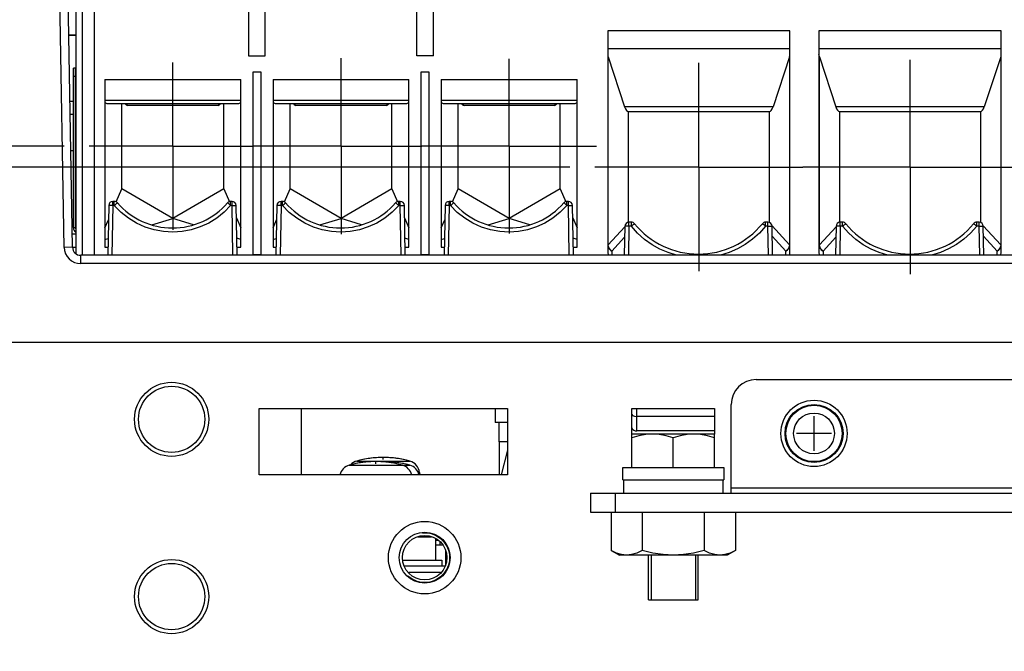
# Model space of a CAD drawing. Extents: x 28 to 410, y 32 to 287.
# Tile 33 of 78: x 273 to 313, y 67 to 92. Entities that reach past the tile are written whole.
import ezdxf

# ---------------------------------------------------------------- set-up
doc = ezdxf.new("R2010")
doc.units = 0
doc.header["$LTSCALE"] = 23.1
doc.linetypes.add('CENTER', pattern=[0.6, 0.375, -0.075, 0.075, -0.075])
doc.linetypes.add('HIDDEN', pattern=[0.2, 0.1, -0.1])
doc.layers.get('0').update_dxf_attribs({"linetype": 'CONTINUOUS'})
for name, color, linetype in [('ALL_AXIS', 7, 'CONTINUOUS'), ('ALL_CHAMFER_FEAT', 7, 'CONTINUOUS'), ('ALL_CURVE', 7, 'CONTINUOUS'), ('ALL_DIM', 7, 'CONTINUOUS'), ('ALL_FEATURES', 7, 'CONTINUOUS'), ('DEFAULT_2', 8, 'HIDDEN')]:
    doc.layers.add(name, color=color, linetype=linetype)
doc.dimstyles.get("Standard").update_dxf_attribs({"dimtxt": 2.5, "dimasz": 2.5, "dimexe": 1.25, "dimexo": 0.625, "dimtad": 1, "dimcen": 2.5, "dimazin": 3, "dimtfac": 1, "dimtmove": 0, "dimatfit": 3})

# ---------------------------------------------------------------- blocks, each defined once
blk = doc.blocks.new('_OPEN')
at = {"color": 0, "linetype": 'BYBLOCK'}
for p, q in [((0, 0), (-1, 0.25)), ((-1, -0.25), (0, 0)), ((-1, 0), (0, 0))]:
    blk.add_line(p, q, dxfattribs=at)
blk = doc.blocks.new('*D31')
at = {"layer": 'ALL_DIM', "color": 2, "linetype": 'CONTINUOUS'}
for p, q in [((274.967, 87.308), (243.327, 87.308)), ((244.327, 87.308), (244.327, 64.011)), ((244.327, 40.713), (244.327, 64.011)), ((271.469, 40.713), (243.327, 40.713))]:
    blk.add_line(p, q, dxfattribs=at)
at = {"layer": 'ALL_DIM', "color": 2, "linetype": 'CONTINUOUS', "xscale": 2, "yscale": 2, "zscale": 2}
for p, rotation in [((244.327, 87.308), 90), ((244.327, 40.713), 270)]:
    blk.add_blockref('_OPEN', p, dxfattribs=dict(at, rotation=rotation))
blk = doc.blocks.new('*D32')
at = {"layer": 'ALL_DIM', "color": 2, "linetype": 'CONTINUOUS'}
for p, q in [((295.314, 86.468), (256.271, 86.468)), ((257.271, 86.468), (257.271, 63.591)), ((257.271, 40.713), (257.271, 63.591)), ((271.469, 40.713), (256.271, 40.713))]:
    blk.add_line(p, q, dxfattribs=at)
at = {"layer": 'ALL_DIM', "color": 2, "linetype": 'CONTINUOUS', "xscale": 2, "yscale": 2, "zscale": 2}
for p, rotation in [((257.271, 86.468), 90), ((257.271, 40.713), 270)]:
    blk.add_blockref('_OPEN', p, dxfattribs=dict(at, rotation=rotation))
blk = doc.blocks.new('*D33')
at = {"layer": 'ALL_DIM', "color": 2, "linetype": 'CONTINUOUS'}
for p, q in [((324.104, 87.865), (387.247, 87.865)), ((386.247, 87.865), (386.247, 64.289)), ((386.247, 40.713), (386.247, 64.289)), ((274.469, 40.713), (387.247, 40.713))]:
    blk.add_line(p, q, dxfattribs=at)
at = {"layer": 'ALL_DIM', "color": 2, "linetype": 'CONTINUOUS', "xscale": 2, "yscale": 2, "zscale": 2}
for p, rotation in [((386.247, 87.865), 90), ((386.247, 40.713), 270)]:
    blk.add_blockref('_OPEN', p, dxfattribs=dict(at, rotation=rotation))

msp = doc.modelspace()

# ---------------------------------------------------------------- linework, layer by layer
at = {"color": 7, "linetype": 'CONTINUOUS'}
for p, q in [((275.147, 91.781), (275.435, 91.781)), ((296.967, 72.581), (296.967, 71.042)), ((298.218, 72.581), (298.218, 71.042)), ((300.719, 72.581), (300.719, 71.042)), ((301.97, 72.581), (301.97, 71.042)), ((296.967, 71.042), (297.302, 70.848)), ((301.97, 71.042), (301.635, 70.848)), ((301.97, 71.042), (301.756, 70.935)), ((301.635, 70.848), (297.302, 70.848)), ((298.469, 69.048), (300.469, 69.048))]:
    msp.add_line(p, q, dxfattribs=at)
for points in [[(297.592, 70.848), (297.388, 70.87), (297.181, 70.935), (296.967, 71.042)], [(298.218, 71.042), (298.003, 70.935), (297.796, 70.87), (297.592, 70.848)], [(299.469, 70.848), (299.06, 70.87), (298.646, 70.935), (298.218, 71.042)], [(300.719, 71.042), (300.291, 70.935), (299.877, 70.87), (299.469, 70.848)], [(301.345, 70.848), (301.141, 70.87), (300.934, 70.935), (300.719, 71.042)], [(301.756, 70.935), (301.549, 70.87), (301.345, 70.848)]]:
    msp.add_lwpolyline(points, dxfattribs=at)
at = {"layer": 'ALL_AXIS', "color": 7, "linetype": 'CONTINUOUS'}
for p, q in [((275.426, 94.115), (275.426, 91.781)), ((275.426, 91.781), (275.147, 91.781)), ((292.468, 75.415), (292.468, 76.181)), ((297.802, 74.381), (297.802, 75.715)), ((301.135, 75.715), (297.802, 75.715)), ((301.135, 74.381), (301.135, 75.715)), ((299.469, 74.381), (299.469, 75.566)), ((289.259, 74.169), (289.267, 74.081)), ((297.435, 74.381), (297.435, 73.881)), ((297.436, 74.381), (301.501, 74.381)), ((301.502, 74.381), (301.502, 73.881)), ((297.436, 73.881), (301.501, 73.881)), ((297.469, 73.881), (297.469, 73.348)), ((301.469, 73.881), (301.469, 73.348)), ((289.902, 71.504), (289.902, 70.648)), ((290.182, 71.248), (289.902, 71.248)), ((290.302, 71.004), (290.302, 70.415)), ((288.6, 70.648), (290.152, 70.648)), ((290.152, 70.648), (290.152, 70.415)), ((298.577, 70.848), (298.577, 69.048)), ((300.36, 70.848), (300.36, 69.048)), ((288.653, 70.415), (290.284, 70.415)), ((298.578, 69.048), (300.359, 69.048))]:
    msp.add_line(p, q, dxfattribs=at)
at = {"layer": 'ALL_AXIS', "color": 7, "linetype": 'CENTER'}
for p, q in [((286.102, 87.308), (286.102, 90.849)), ((292.869, 87.308), (292.869, 90.823)), ((309.002, 86.468), (309.002, 90.782)), ((279.335, 87.308), (279.335, 90.676)), ((300.502, 86.468), (300.502, 90.656)), ((279.335, 87.308), (275.967, 87.308)), ((279.335, 87.308), (279.335, 83.94)), ((279.335, 87.308), (282.561, 87.308)), ((286.102, 87.308), (282.561, 87.308)), ((286.102, 87.308), (286.102, 83.767)), ((286.102, 87.308), (289.354, 87.308)), ((292.869, 87.308), (289.354, 87.308)), ((292.869, 87.308), (292.869, 83.793)), ((292.869, 87.308), (296.383, 87.308)), ((300.502, 86.468), (296.314, 86.468)), ((300.502, 86.468), (300.502, 82.28)), ((300.502, 86.468), (304.688, 86.468)), ((309.002, 86.468), (304.688, 86.468)), ((309.002, 86.468), (309.002, 82.155)), ((309.002, 86.468), (313.315, 86.468))]:
    msp.add_line(p, q, dxfattribs=at)
at = {"layer": 'ALL_AXIS', "color": 9, "linetype": 'CONTINUOUS'}
for p, q in [((286.733, 74.636), (288.87, 74.636)), ((286.433, 74.469), (288.87, 74.469)), ((289.259, 74.169), (289.21, 74.169))]:
    msp.add_line(p, q, dxfattribs=at)
at = {"layer": 'ALL_AXIS', "color": 7, "linetype": 'CONTINUOUS'}
for points in [[(298.635, 75.715), (298.363, 75.698), (298.089, 75.648), (297.802, 75.566)], [(299.469, 75.566), (299.182, 75.648), (298.907, 75.698), (298.635, 75.715)], [(300.302, 75.715), (300.03, 75.698), (299.755, 75.648), (299.469, 75.566)], [(301.135, 75.566), (300.848, 75.648), (300.574, 75.698), (300.302, 75.715)]]:
    msp.add_lwpolyline(points, dxfattribs=at)
for centre, radius in [((279.285, 76.315), 1.492), ((279.285, 76.315), 1.333), ((305.135, 75.748), 1.333), ((305.135, 75.748), 1.167), ((289.469, 70.748), 1.458), ((279.285, 69.181), 1.492), ((279.285, 69.181), 1.333)]:
    msp.add_circle(centre, radius, dxfattribs=at)
at = {"layer": 'ALL_AXIS', "color": 9, "linetype": 'CONTINUOUS'}
for radius in [1.134, 0.821]:
    msp.add_circle((305.135, 75.748), radius, dxfattribs=at)
at = {"layer": 'ALL_AXIS', "color": 7, "linetype": 'CONTINUOUS'}
for centre, radius, start, end in [((287.502, 70.615), 4, 74.506, 105.494), ((286.876, 74.122), 0.533, 105.494, 136.5869), ((287.802, 70.781), 4, 74.506, 105.494), ((287.802, 70.615), 4, 74.506, 92.1552), ((288.728, 74.122), 0.533, 5, 74.506), ((286.576, 73.955), 0.533, 105.494, 166.0276), ((288.428, 73.955), 0.533, 13.9724, 74.506), ((288.728, 73.955), 0.533, 13.9724, 74.506)]:
    msp.add_arc(centre, radius, start, end, dxfattribs=at)
at = {"layer": 'ALL_CHAMFER_FEAT', "color": 7, "linetype": 'CONTINUOUS'}
for radius in [1.025, 0.892]:
    msp.add_circle((289.469, 70.748), radius, dxfattribs=at)
at = {"layer": 'ALL_CURVE', "color": 40, "linetype": 'CONTINUOUS'}
for p, q in [((305.135, 75.048), (305.135, 76.448)), ((305.835, 75.748), (304.435, 75.748)), ((287.502, 74.53), (287.502, 74.615)), ((287.802, 74.697), (287.802, 74.781)), ((287.802, 74.594), (287.802, 74.615))]:
    msp.add_line(p, q, dxfattribs=at)
for centre, end in [((287.502, 70.615), 101.7807), ((287.802, 70.781), 101.7807), ((287.802, 70.615), 93.0695)]:
    msp.add_arc(centre, 4, 78.2193, end, dxfattribs=at)
at = {"layer": 'ALL_FEATURES', "color": 9, "linetype": 'CONTINUOUS'}
for p, q in [((274.963, 83.236), (274.599, 104.081)), ((275.683, 92.849), (275.683, 82.915)), ((276.183, 82.915), (276.183, 92.915)), ((304.169, 91.946), (296.835, 91.946)), ((312.669, 91.946), (305.335, 91.946)), ((296.835, 91.239), (304.169, 91.239)), ((305.335, 91.239), (312.669, 91.239)), ((296.852, 83.335), (296.852, 90.907)), ((304.152, 90.907), (304.152, 83.335)), ((305.352, 83.335), (305.352, 90.907)), ((312.652, 90.907), (312.652, 83.335)), ((275.419, 90.115), (275.335, 90.115)), ((282.069, 89.15), (276.602, 89.15)), ((288.835, 89.15), (283.369, 89.15)), ((295.602, 89.15), (290.135, 89.15)), ((303.489, 88.893), (297.515, 88.893)), ((311.989, 88.893), (306.015, 88.893)), ((276.92, 84.918), (276.885, 82.915)), ((276.92, 84.918), (276.92, 85.081)), ((276.979, 84.918), (276.92, 84.918)), ((276.979, 84.918), (276.979, 85.081)), ((281.659, 84.918), (281.659, 85.081)), ((281.717, 84.918), (281.659, 84.918)), ((281.717, 84.918), (281.717, 85.081)), ((281.752, 82.915), (281.717, 84.918)), ((283.687, 84.918), (283.652, 82.915)), ((283.687, 84.918), (283.687, 85.081)), ((283.745, 84.918), (283.687, 84.918)), ((283.745, 84.918), (283.745, 85.081)), ((288.425, 84.918), (288.425, 85.081)), ((288.484, 84.918), (288.425, 84.918)), ((288.484, 84.918), (288.484, 85.081)), ((288.519, 82.915), (288.484, 84.918)), ((290.453, 84.918), (290.419, 82.915)), ((290.453, 84.918), (290.453, 85.081)), ((290.512, 84.918), (290.453, 84.918)), ((290.512, 84.918), (290.512, 85.081)), ((295.192, 84.918), (295.192, 85.081)), ((295.25, 84.918), (295.192, 84.918)), ((295.25, 84.918), (295.25, 85.081)), ((295.285, 82.915), (295.25, 84.918)), ((275.335, 84.031), (275.419, 84.031)), ((297.689, 84.084), (297.669, 82.915)), ((297.689, 84.084), (297.689, 84.248)), ((297.785, 84.084), (297.689, 84.084)), ((297.785, 84.084), (297.785, 84.248)), ((303.186, 84.084), (303.186, 84.248)), ((303.281, 84.084), (303.186, 84.084)), ((303.281, 84.084), (303.281, 84.248)), ((303.302, 82.915), (303.281, 84.084)), ((303.445, 84.103), (304.152, 83.335)), ((306.189, 84.084), (306.169, 82.915)), ((306.189, 84.084), (306.189, 84.248)), ((306.285, 84.084), (306.189, 84.084)), ((306.285, 84.084), (306.285, 84.248)), ((311.686, 84.084), (311.686, 84.248)), ((311.781, 84.084), (311.686, 84.084)), ((311.781, 84.084), (311.781, 84.248)), ((311.802, 82.915), (311.781, 84.084)), ((297.515, 83.643), (297.002, 83.085)), ((304.002, 83.085), (303.455, 83.68)), ((306.015, 83.643), (305.502, 83.085)), ((312.502, 83.085), (311.955, 83.68)), ((275.296, 83.242), (274.963, 83.236)), ((296.852, 83.335), (296.835, 83.335)), ((304.157, 83.335), (304.152, 83.335)), ((305.352, 83.335), (305.335, 83.335)), ((312.657, 83.335), (312.652, 83.335)), ((275.629, 82.581), (275.629, 82.915)), ((297.002, 83.085), (297.002, 82.915)), ((300.485, 82.915), (300.485, 82.965)), ((304.002, 82.915), (304.002, 83.085)), ((305.502, 83.085), (305.502, 82.915)), ((308.985, 82.915), (308.985, 82.965)), ((312.502, 82.915), (312.502, 83.085)), ((346.641, 82.581), (275.629, 82.581)), ((298.002, 75.848), (298.002, 76.748)), ((301.135, 76.424), (298.002, 76.424)), ((297.135, 73.348), (297.135, 72.581)), ((320.469, 73.548), (301.802, 73.548))]:
    msp.add_line(p, q, dxfattribs=at)
at = {"layer": 'ALL_FEATURES', "color": 7, "linetype": 'CONTINUOUS'}
for p, q in [((275.296, 83.242), (274.932, 104.081)), ((275.435, 98.615), (275.435, 82.979)), ((282.385, 97.891), (282.385, 90.948)), ((283.052, 90.948), (283.052, 97.891)), ((289.152, 90.948), (289.152, 97.891)), ((289.819, 90.948), (289.819, 97.891)), ((296.835, 91.946), (296.835, 83.035)), ((304.169, 83.035), (304.169, 91.946)), ((305.335, 91.946), (305.335, 83.035)), ((312.669, 83.035), (312.669, 91.946)), ((282.385, 90.948), (283.052, 90.948)), ((289.819, 90.948), (289.152, 90.948)), ((296.852, 90.907), (297.515, 88.893)), ((304.152, 90.907), (303.489, 88.893)), ((305.352, 90.907), (306.015, 88.893)), ((312.652, 90.907), (311.989, 88.893)), ((275.419, 90.448), (275.335, 90.448)), ((275.419, 84.031), (275.419, 90.448)), ((276.602, 89.985), (276.602, 83.248)), ((276.602, 89.985), (282.069, 89.985)), ((282.069, 83.248), (282.069, 89.985)), ((282.552, 90.281), (282.552, 82.948)), ((282.885, 90.281), (282.552, 90.281)), ((282.885, 82.948), (282.885, 90.281)), ((283.369, 89.985), (283.369, 83.248)), ((283.369, 89.985), (288.835, 89.985)), ((288.835, 83.248), (288.835, 89.985)), ((289.319, 90.281), (289.319, 82.948)), ((289.652, 90.281), (289.319, 90.281)), ((289.652, 82.948), (289.652, 90.281)), ((290.135, 89.985), (290.135, 83.248)), ((290.135, 89.985), (295.602, 89.985)), ((295.602, 83.248), (295.602, 89.985)), ((275.194, 89.115), (275.335, 89.115)), ((275.419, 89.115), (275.435, 89.115)), ((276.682, 89.031), (281.988, 89.031)), ((277.285, 85.586), (277.285, 89.031)), ((277.482, 88.955), (277.51, 89.031)), ((281.152, 88.948), (277.519, 88.948)), ((281.161, 89.031), (281.189, 88.955)), ((281.385, 85.586), (281.385, 89.031)), ((283.449, 89.031), (288.755, 89.031)), ((284.052, 85.586), (284.052, 89.031)), ((284.248, 88.955), (284.276, 89.031)), ((287.919, 88.948), (284.285, 88.948)), ((287.928, 89.031), (287.955, 88.955)), ((288.152, 85.586), (288.152, 89.031)), ((290.215, 89.031), (295.522, 89.031)), ((290.819, 85.586), (290.819, 89.031)), ((291.015, 88.955), (291.043, 89.031)), ((294.685, 88.948), (291.052, 88.948)), ((294.694, 89.031), (294.722, 88.955)), ((294.919, 85.586), (294.919, 89.031)), ((297.669, 84.248), (297.669, 88.698)), ((297.669, 88.698), (303.335, 88.698)), ((303.335, 88.698), (303.335, 84.243)), ((306.169, 84.248), (306.169, 88.698)), ((306.169, 88.698), (311.835, 88.698)), ((311.835, 88.698), (311.835, 84.243)), ((277.056, 85.062), (277.285, 85.586)), ((279.335, 84.403), (277.285, 85.586)), ((281.385, 85.586), (279.335, 84.403)), ((281.385, 85.586), (281.61, 85.073)), ((283.822, 85.062), (284.052, 85.586)), ((286.102, 84.403), (284.052, 85.586)), ((288.152, 85.586), (286.102, 84.403)), ((288.152, 85.586), (288.376, 85.073)), ((290.589, 85.062), (290.819, 85.586)), ((292.869, 84.403), (290.819, 85.586)), ((294.919, 85.586), (292.869, 84.403)), ((294.919, 85.586), (295.143, 85.073)), ((276.753, 84.918), (276.719, 82.915)), ((276.979, 85.081), (276.92, 85.081)), ((281.717, 85.081), (281.659, 85.081)), ((281.919, 82.915), (281.884, 84.918)), ((283.52, 84.918), (283.485, 82.915)), ((283.745, 85.081), (283.687, 85.081)), ((288.484, 85.081), (288.425, 85.081)), ((288.685, 82.915), (288.65, 84.918)), ((290.287, 84.918), (290.252, 82.915)), ((290.512, 85.081), (290.453, 85.081)), ((295.25, 85.081), (295.192, 85.081)), ((295.452, 82.915), (295.417, 84.918)), ((278.488, 84.14), (279.335, 84.403)), ((280.166, 84.145), (279.335, 84.403)), ((281.892, 84.428), (282.069, 84.025)), ((285.255, 84.14), (286.102, 84.403)), ((286.932, 84.145), (286.102, 84.403)), ((288.659, 84.428), (288.835, 84.025)), ((292.022, 84.14), (292.869, 84.403)), ((293.699, 84.145), (292.869, 84.403)), ((295.425, 84.428), (295.602, 84.025)), ((276.602, 84.025), (276.744, 84.348)), ((283.369, 84.025), (283.51, 84.348)), ((290.135, 84.025), (290.277, 84.348)), ((296.852, 83.335), (297.522, 84.062)), ((297.522, 84.084), (297.502, 82.915)), ((297.785, 84.248), (297.689, 84.248)), ((303.281, 84.248), (303.186, 84.248)), ((303.469, 82.915), (303.448, 84.084)), ((305.352, 83.335), (306.022, 84.062)), ((306.022, 84.084), (306.002, 82.915)), ((306.285, 84.248), (306.189, 84.248)), ((311.781, 84.248), (311.686, 84.248)), ((311.946, 84.101), (312.652, 83.335)), ((311.969, 82.915), (311.948, 84.084)), ((275.287, 83.781), (275.435, 83.781)), ((282.069, 83.555), (281.906, 83.606)), ((288.835, 83.555), (288.673, 83.606)), ((295.602, 83.555), (295.44, 83.606)), ((276.602, 83.555), (276.73, 83.595)), ((276.602, 83.248), (276.724, 83.248)), ((281.913, 83.248), (282.069, 83.248)), ((283.369, 83.555), (283.497, 83.595)), ((283.369, 83.248), (283.491, 83.248)), ((288.679, 83.248), (288.835, 83.248)), ((290.135, 83.555), (290.264, 83.595)), ((290.135, 83.248), (290.258, 83.248)), ((295.446, 83.248), (295.602, 83.248)), ((346.641, 82.915), (275.629, 82.915)), ((282.552, 82.948), (282.885, 82.948)), ((289.319, 82.948), (289.652, 82.948)), ((305.335, 83.035), (305.347, 82.932)), ((305.347, 82.932), (305.354, 82.915)), ((268.635, 79.415), (353.635, 79.415)), ((302.802, 77.915), (319.469, 77.915)), ((301.802, 73.348), (301.802, 76.915)), ((282.802, 74.081), (282.802, 76.748)), ((282.802, 76.748), (292.802, 76.748)), ((292.301, 76.748), (292.301, 76.181)), ((292.802, 76.748), (292.802, 74.081)), ((297.802, 75.715), (297.802, 76.748)), ((297.802, 76.748), (301.135, 76.748)), ((301.135, 76.748), (301.135, 75.715)), ((292.802, 76.181), (292.301, 76.181)), ((301.135, 75.848), (298.002, 75.848)), ((292.579, 75.414), (292.468, 75.415)), ((292.802, 75.414), (292.579, 75.414)), ((292.468, 74.891), (292.468, 74.529)), ((292.802, 75.07), (292.542, 74.081)), ((292.802, 74.081), (282.802, 74.081)), ((296.135, 73.348), (296.135, 72.581)), ((296.135, 73.348), (326.135, 73.348)), ((289.195, 71.581), (289.742, 71.581)), ((289.902, 71.448), (290.019, 71.448)), ((290.085, 71.248), (290.085, 71.369)), ((290.102, 70.148), (288.835, 70.148))]:
    msp.add_line(p, q, dxfattribs=at)
at = {"layer": 'ALL_FEATURES', "color": 3, "linetype": 'CONTINUOUS'}
for p, q in [((275.335, 84.031), (275.335, 90.448)), ((275.335, 88.581), (275.203, 88.581)), ((275.435, 88.581), (275.419, 88.581)), ((275.335, 87.115), (275.229, 87.115)), ((275.435, 87.115), (275.419, 87.115)), ((275.335, 84.315), (275.277, 84.315)), ((275.435, 84.315), (275.419, 84.315)), ((275.296, 83.248), (275.435, 83.248)), ((284.502, 76.748), (284.502, 74.081)), ((296.135, 72.581), (326.135, 72.581))]:
    msp.add_line(p, q, dxfattribs=at)
at = {"layer": 'ALL_FEATURES', "color": 7, "linetype": 'CONTINUOUS'}
for points in [[(304.152, 90.907), (304.161, 90.941), (304.167, 90.976), (304.169, 91.012)], [(305.352, 90.907), (305.343, 90.941), (305.337, 90.976), (305.335, 91.012)], [(276.602, 89.062), (276.628, 89.045), (276.654, 89.035), (276.682, 89.031)], [(281.988, 89.031), (282.016, 89.035), (282.043, 89.045), (282.069, 89.062)], [(283.369, 89.062), (283.394, 89.045), (283.421, 89.035), (283.449, 89.031)], [(288.755, 89.031), (288.783, 89.035), (288.81, 89.045), (288.835, 89.062)], [(290.135, 89.062), (290.161, 89.045), (290.188, 89.035), (290.215, 89.031)], [(295.522, 89.031), (295.549, 89.035), (295.576, 89.045), (295.602, 89.062)], [(297.515, 88.893), (297.548, 88.811), (297.585, 88.749), (297.626, 88.711), (297.669, 88.698)], [(303.335, 88.698), (303.378, 88.711), (303.418, 88.749), (303.456, 88.811), (303.489, 88.893)], [(306.015, 88.893), (306.047, 88.811), (306.085, 88.75), (306.126, 88.712), (306.169, 88.698)], [(311.835, 88.698), (311.878, 88.712), (311.919, 88.75), (311.956, 88.811), (311.989, 88.893)], [(296.835, 83.035), (296.847, 82.932), (296.854, 82.915)], [(304.15, 82.915), (304.156, 82.932), (304.169, 83.035)], [(312.65, 82.915), (312.656, 82.932), (312.669, 83.035)], [(292.468, 75.415), (292.468, 75.274), (292.468, 75.081), (292.468, 74.891)], [(292.468, 74.529), (292.468, 74.202), (292.468, 74.081)]]:
    msp.add_lwpolyline(points, dxfattribs=at)
at = {"layer": 'ALL_FEATURES', "color": 9, "linetype": 'CONTINUOUS'}
for points in [[(276.92, 84.918), (276.877, 84.918), (276.837, 84.919), (276.802, 84.919), (276.776, 84.919), (276.759, 84.918), (276.753, 84.918)], [(276.979, 84.918), (277.011, 84.946), (277.041, 84.972), (277.067, 84.994), (277.087, 85.01), (277.1, 85.021), (277.104, 85.024)], [(281.659, 84.918), (281.393, 84.647), (281.098, 84.413), (280.776, 84.215), (280.433, 84.058), (280.074, 83.945), (279.704, 83.875), (279.328, 83.851), (278.952, 83.873), (278.582, 83.94), (278.222, 84.051), (277.878, 84.206), (277.551, 84.404), (277.248, 84.643), (276.979, 84.918)], [(281.659, 84.918), (281.626, 84.946), (281.596, 84.972), (281.57, 84.994), (281.55, 85.01), (281.537, 85.021), (281.533, 85.024)], [(281.717, 84.918), (281.76, 84.918), (281.8, 84.919), (281.835, 84.919), (281.861, 84.919), (281.878, 84.918), (281.884, 84.918)], [(283.687, 84.918), (283.644, 84.918), (283.603, 84.919), (283.569, 84.919), (283.542, 84.919), (283.526, 84.918), (283.52, 84.918)], [(283.745, 84.918), (283.778, 84.946), (283.808, 84.972), (283.834, 84.994), (283.854, 85.01), (283.866, 85.021), (283.871, 85.024)], [(288.425, 84.918), (288.159, 84.647), (287.865, 84.413), (287.543, 84.215), (287.2, 84.058), (286.841, 83.945), (286.471, 83.875), (286.095, 83.851), (285.719, 83.873), (285.349, 83.94), (284.989, 84.051), (284.644, 84.206), (284.318, 84.404), (284.015, 84.643), (283.745, 84.918)], [(288.425, 84.918), (288.393, 84.946), (288.363, 84.972), (288.337, 84.994), (288.317, 85.01), (288.304, 85.021), (288.299, 85.024)], [(288.484, 84.918), (288.527, 84.918), (288.567, 84.919), (288.602, 84.919), (288.628, 84.919), (288.645, 84.918), (288.65, 84.918)], [(290.453, 84.918), (290.41, 84.918), (290.37, 84.919), (290.335, 84.919), (290.309, 84.919), (290.292, 84.918), (290.287, 84.918)], [(290.512, 84.918), (290.544, 84.946), (290.574, 84.972), (290.6, 84.994), (290.62, 85.01), (290.633, 85.021), (290.638, 85.024)], [(295.192, 84.918), (294.926, 84.647), (294.631, 84.413), (294.309, 84.215), (293.966, 84.058), (293.608, 83.945), (293.238, 83.875), (292.862, 83.851), (292.486, 83.873), (292.116, 83.94), (291.755, 84.051), (291.411, 84.206), (291.084, 84.404), (290.782, 84.643), (290.512, 84.918)], [(295.192, 84.918), (295.16, 84.946), (295.129, 84.972), (295.103, 84.994), (295.083, 85.01), (295.071, 85.021), (295.066, 85.024)], [(295.25, 84.918), (295.293, 84.918), (295.334, 84.919), (295.368, 84.919), (295.395, 84.919), (295.411, 84.918), (295.417, 84.918)], [(297.689, 84.084), (297.646, 84.085), (297.605, 84.085), (297.571, 84.086), (297.544, 84.085), (297.528, 84.085), (297.522, 84.084)], [(297.785, 84.084), (297.818, 84.111), (297.849, 84.136), (297.875, 84.157), (297.896, 84.174), (297.909, 84.184), (297.914, 84.187)], [(299.602, 82.915), (299.261, 83.023), (298.934, 83.165), (298.62, 83.342), (298.32, 83.556), (298.038, 83.805), (297.785, 84.084)], [(303.186, 84.084), (302.937, 83.81), (302.665, 83.567), (302.369, 83.354), (302.053, 83.174), (301.719, 83.027), (301.368, 82.915)], [(303.186, 84.084), (303.153, 84.111), (303.122, 84.136), (303.095, 84.157), (303.074, 84.174), (303.061, 84.184), (303.057, 84.187)], [(303.281, 84.084), (303.325, 84.085), (303.365, 84.085), (303.399, 84.086), (303.426, 84.085), (303.443, 84.085), (303.448, 84.084)], [(306.189, 84.084), (306.146, 84.085), (306.105, 84.085), (306.071, 84.086), (306.044, 84.085), (306.028, 84.085), (306.022, 84.084)], [(306.285, 84.084), (306.318, 84.111), (306.349, 84.136), (306.375, 84.157), (306.396, 84.174), (306.409, 84.184), (306.414, 84.187)], [(308.102, 82.915), (307.761, 83.023), (307.434, 83.165), (307.12, 83.342), (306.82, 83.556), (306.538, 83.805), (306.285, 84.084)], [(311.686, 84.084), (311.437, 83.81), (311.165, 83.567), (310.869, 83.354), (310.553, 83.174), (310.219, 83.027), (309.868, 82.915)], [(311.686, 84.084), (311.653, 84.111), (311.622, 84.136), (311.595, 84.157), (311.574, 84.174), (311.561, 84.184), (311.557, 84.187)], [(311.781, 84.084), (311.825, 84.085), (311.865, 84.085), (311.899, 84.086), (311.926, 84.085), (311.943, 84.085), (311.948, 84.084)], [(296.835, 83.335), (296.837, 83.307), (296.841, 83.281), (296.848, 83.256), (296.857, 83.232), (296.869, 83.209), (296.884, 83.185), (296.904, 83.16), (296.929, 83.135), (296.961, 83.109), (297.002, 83.085)], [(297.002, 83.085), (296.945, 83.135), (296.899, 83.196), (296.868, 83.264), (296.852, 83.335)], [(304.152, 83.335), (304.136, 83.264), (304.105, 83.196), (304.059, 83.135), (304.002, 83.085)], [(304.002, 83.085), (304.071, 83.131), (304.124, 83.191), (304.157, 83.261), (304.169, 83.335)], [(305.335, 83.335), (305.337, 83.307), (305.341, 83.281), (305.348, 83.256), (305.357, 83.232), (305.369, 83.209), (305.384, 83.185), (305.404, 83.16), (305.429, 83.135), (305.461, 83.109), (305.502, 83.085)], [(305.502, 83.085), (305.445, 83.135), (305.399, 83.196), (305.368, 83.264), (305.352, 83.335)], [(312.652, 83.335), (312.636, 83.264), (312.605, 83.196), (312.559, 83.135), (312.502, 83.085)], [(312.502, 83.085), (312.571, 83.131), (312.624, 83.191), (312.657, 83.261), (312.669, 83.335)], [(297.802, 76.509), (297.837, 76.472), (297.913, 76.437), (298.002, 76.424)]]:
    msp.add_lwpolyline(points, dxfattribs=at)
at = {"layer": 'ALL_FEATURES', "color": 7, "linetype": 'CONTINUOUS'}
for centre, radius, start, end in [((277.519, 89.048), 0.1, 189.5941, 270), ((281.152, 89.048), 0.1, 270, 350.4059), ((284.285, 89.048), 0.1, 189.5941, 270), ((287.919, 89.048), 0.1, 270, 350.4059), ((291.052, 89.048), 0.1, 189.5941, 270), ((294.685, 89.048), 0.1, 270, 350.4059), ((276.92, 84.915), 0.167, 90, 179), ((276.979, 84.915), 0.167, 40.989, 90), ((279.319, 86.948), 2.933, 220.989, 319.011), ((281.659, 84.915), 0.167, 90, 139.011), ((281.717, 84.915), 0.167, 1, 90), ((283.687, 84.915), 0.167, 90, 179), ((283.745, 84.915), 0.167, 40.989, 90), ((286.085, 86.948), 2.933, 220.989, 319.011), ((288.425, 84.915), 0.167, 90, 139.011), ((288.484, 84.915), 0.167, 1, 90), ((290.453, 84.915), 0.167, 90, 179), ((290.512, 84.915), 0.167, 40.989, 90), ((292.852, 86.948), 2.933, 220.989, 319.011), ((295.192, 84.915), 0.167, 90, 139.011), ((295.25, 84.915), 0.167, 1, 90), ((275.585, 84.031), 0.167, 180, 204.4508), ((297.689, 84.081), 0.167, 90, 179), ((297.785, 84.081), 0.167, 39.1667, 90), ((300.485, 86.281), 3.317, 219.1667, 320.8333), ((303.186, 84.081), 0.167, 90, 140.8333), ((303.281, 84.081), 0.167, 1, 90), ((303.002, 84.243), 0.333, 359.1741, 360), ((306.189, 84.081), 0.167, 90, 179), ((306.285, 84.081), 0.167, 39.1667, 90), ((308.985, 86.281), 3.317, 219.1667, 320.8333), ((311.686, 84.081), 0.167, 90, 140.8333), ((311.781, 84.081), 0.167, 1, 90), ((311.502, 84.243), 0.333, 359.174, 360), ((275.629, 83.248), 0.333, 181, 270), ((302.802, 76.915), 1, 90, 180), ((298.002, 76.081), 0.233, 209.4269, 270)]:
    msp.add_arc(centre, radius, start, end, dxfattribs=at)
at = {"layer": 'ALL_FEATURES', "color": 3, "linetype": 'CONTINUOUS'}
msp.add_arc((275.585, 84.031), 0.25, 180, 233.0199, dxfattribs=at)
at = {"layer": 'ALL_FEATURES', "color": 9, "linetype": 'CONTINUOUS'}
msp.add_arc((275.629, 83.248), 0.667, 181, 270, dxfattribs=at)
at = {"layer": 'DEFAULT_2', "color": 8, "linetype": 'HIDDEN'}
for p, q in [((298.469, 69.048), (298.469, 70.848)), ((300.469, 69.048), (300.469, 70.848))]:
    msp.add_line(p, q, dxfattribs=at)
msp.add_circle((289.469, 70.748), 1, dxfattribs=at)

# ---------------------------------------------------------------- dimensions: what is measured, and where the dimension line sits
at = {"layer": 'ALL_DIM', "color": 2, "linetype": 'CONTINUOUS'}
for base, p1, p2, picture, middle in [((386.247, 40.713), (323.104, 87.865), (273.469, 40.713), '*D33', (386.247, 57.409)), ((244.3269, 40.713), (275.9674, 87.3081), (272.4685, 40.713), '*D31', (244.3269, 57.1305)), ((257.2712, 40.713), (296.3136, 86.4681), (272.4685, 40.713), '*D32', (257.2712, 56.7105))]:
    dim = msp.add_linear_dim(base=base, p1=p1, p2=p2, angle=270, dimstyle='Standard', dxfattribs=at)
    dim.commit()
    dim.dimension.update_dxf_attribs({"geometry": picture, "text_midpoint": middle, "dimtype": 128})

doc.saveas('drawing.dxf')
